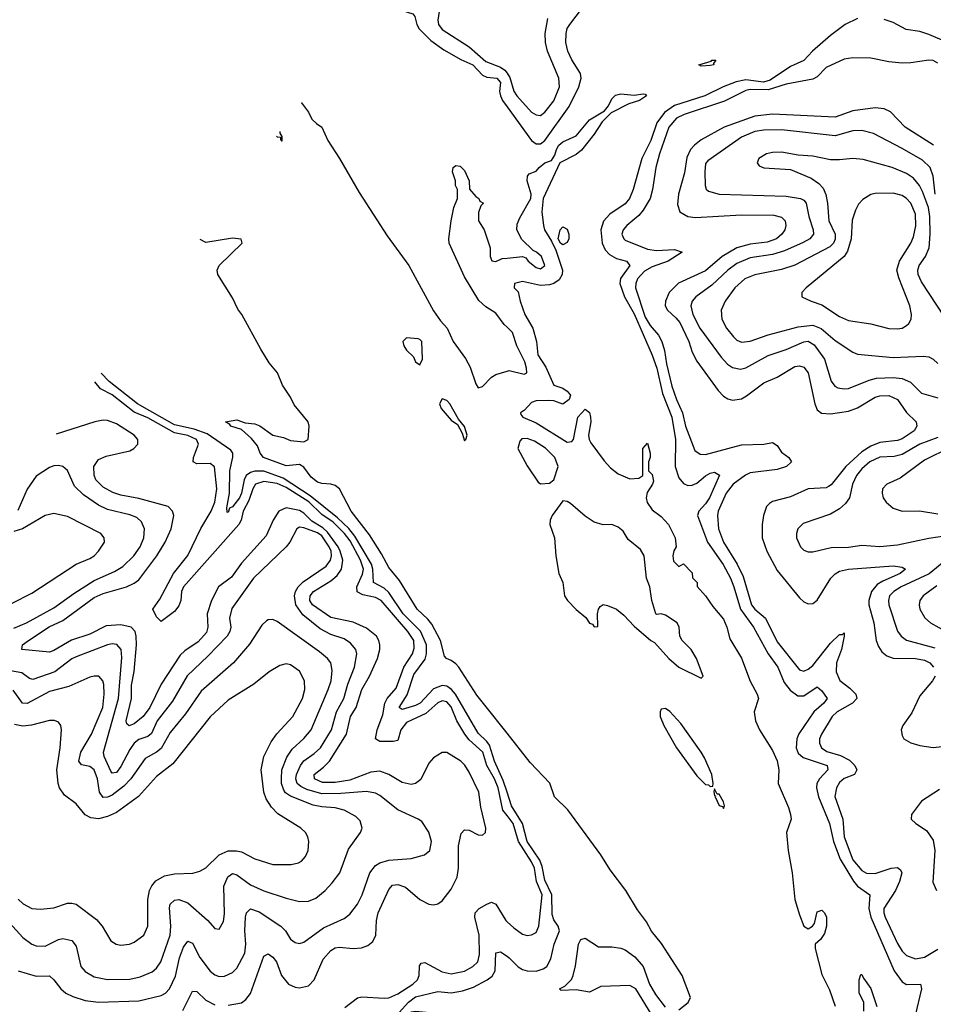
# Model space of a CAD drawing. Header units: inches. Extents: x 1934316 to 2140091, y 524953 to 667329.
# Tile 216 of 256: x 2007816 to 2011910, y 641360 to 645772. Entities that reach past the tile are written whole.
import ezdxf

# ---------------------------------------------------------------- set-up
doc = ezdxf.new("R2010")
doc.units = ezdxf.units.IN
doc.header["$MEASUREMENT"] = 0
doc.layers.add('C0604', color=7, linetype='Continuous')
doc.layers.add('C0614', color=7, linetype='Continuous')

msp = doc.modelspace()

# ---------------------------------------------------------------- linework, layer by layer
at = {"layer": 'C0604', "color": 5}
for points, elevation in [([(2009498.3, 645965.7), (2009530, 645960.4), (2009566.9, 645973.1), (2009590, 645999.3), (2009630, 646063.8), (2009650, 646082.9), (2009670, 646073.7), (2009705.9, 645910), (2009704.1, 645855.9), (2009690.1, 645770.1), (2009693.6, 645750), (2009710, 645727.9), (2009830, 645650.1), (2009904.3, 645584.3), (2009970, 645559), (2009990, 645545.9), (2010000, 645531.3)], 180), ([(2009439.7, 645886.5), (2009470, 645857.8), (2009530, 645813.1), (2009577.4, 645797.4), (2009586.5, 645786.5), (2009596.1, 645750), (2009606.9, 645730), (2009658.4, 645678.4), (2009717.1, 645637.1), (2009793.2, 645593.2), (2009847.3, 645570), (2009890, 645523.2), (2009910, 645514.6), (2009954, 645510), (2009971.1, 645490), (2009966.9, 645450), (2009970.1, 645430), (2009979.6, 645410), (2010000, 645381.7)], 160), ([(2009078.1, 645398.6), (2009078.3, 645398.3), (2009110, 645356.5), (2009126, 645326), (2009145.7, 645305.7), (2009170.3, 645290), (2009197.4, 645230), (2009250, 645150.3), (2009336.8, 644996.8), (2009462.4, 644802.4), (2009559.6, 644670), (2009670, 644466.4), (2009701.8, 644421.8), (2009732, 644390), (2009758.3, 644330), (2009814, 644254.1), (2009835, 644215), (2009859.9, 644139.9), (2009870, 644122), (2009890, 644128.2), (2009929.9, 644170.1), (2009950, 644181.7), (2010000, 644196.3)], 140), ([(2008967.3, 645249), (2008970, 645247.3), (2008984.7, 645244.7), (2008984.7, 645235.3), (2008988.9, 645228.9), (2008991.9, 645228.1), (2008992.1, 645247.9), (2008983.2, 645263.2), (2008983.1, 645270.3)], 140), ([(2010000, 644393.4), (2009986.4, 644406.4), (2009950, 644456.9), (2009905.7, 644485.7), (2009874, 644514), (2009810, 644619.5), (2009741.2, 644770), (2009739, 644790), (2009749, 644870), (2009762, 644930), (2009778, 644970), (2009778, 645010), (2009768.9, 645028.9), (2009768.7, 645050), (2009755.3, 645090), (2009758, 645110), (2009770, 645118), (2009790, 645116), (2009810, 645096), (2009830.8, 645050), (2009832, 645012), (2009859.6, 644979.6), (2009874, 644970), (2009878, 644958), (2009894, 644950), (2009882, 644938), (2009872.7, 644907.3), (2009872, 644870), (2009898, 644830), (2009924.7, 644750), (2009924.7, 644710), (2009931.3, 644691.3), (2009950, 644688), (2009978.9, 644701.1), (2010000, 644703.4)], 140), ([(2010000, 642574.7), (2009900.1, 642700.1), (2009865.2, 642745.2), (2009784.4, 642870), (2009770, 642885.8), (2009750, 642900.8), (2009729, 642909), (2009720, 642920), (2009701.6, 642990), (2009662.9, 643062.9), (2009645.6, 643085.6), (2009596.8, 643130), (2009518.6, 643258.6), (2009470, 643317.4), (2009438.2, 643378.2), (2009383.1, 643463.1), (2009301.6, 643570), (2009250, 643669.5), (2009230, 643684.2), (2009211, 643691), (2009170, 643693), (2009150, 643699.6), (2009122.2, 643722.2), (2009090, 643766.6), (2009070, 643778), (2009010, 643773.3), (2008909.5, 643810), (2008893.3, 643830), (2008882.4, 643862.4), (2008855.5, 643895.5), (2008810, 643935.3), (2008762, 643950), (2008758, 643958), (2008738, 643970), (2008790, 643978.8), (2008826, 643966), (2008870, 643960.5), (2008891.9, 643951.9), (2008950, 643910.7), (2008998.9, 643898.9), (2009030, 643886), (2009090, 643880.7), (2009108.7, 643890), (2009113.2, 643950), (2009109, 643970), (2009046.6, 644046.6), (2009030, 644080.7), (2008994.1, 644134.1), (2008972.1, 644190), (2008934.7, 644234.7), (2008896.1, 644296.1), (2008812.3, 644450), (2008794.5, 644474.5), (2008770, 644525.1), (2008704.8, 644630), (2008701.5, 644650), (2008709.8, 644670.2), (2008812.7, 644770), (2008808.7, 644788.7), (2008770, 644792), (2008650, 644773.6), (2008624.7, 644786.6)], 140), ([(2010000, 642310), (2009982.3, 642362.3), (2009943.3, 642450), (2009921.4, 642521.4), (2009910, 642537.9), (2009870, 642575.3), (2009768.4, 642750), (2009751.3, 642771.3), (2009730, 642785.4), (2009710, 642789), (2009670, 642773.1), (2009610.8, 642710), (2009590, 642699.5), (2009530, 642681.1), (2009516.2, 642690), (2009553.2, 642746.8), (2009582.3, 642837.7), (2009632.9, 642907.1), (2009639.8, 642930), (2009638.5, 642970), (2009612.6, 643032.6), (2009534.7, 643110), (2009470, 643205.1), (2009450, 643224.8), (2009402.2, 643250), (2009398.4, 643310), (2009392, 643332), (2009318.2, 643458.2), (2009291.8, 643491.8), (2009239.6, 643539.6), (2009117.9, 643637.9), (2008996.7, 643716.7), (2008910, 643749.5), (2008870, 643748.2), (2008850, 643742.1), (2008831.1, 643728.9), (2008821.7, 643710), (2008810.5, 643650), (2008800.9, 643630), (2008770, 643589.3), (2008756.8, 643583.2), (2008750, 643564.2), (2008745.4, 643565.4), (2008743.8, 643583.8), (2008756.2, 643650), (2008758.2, 643750), (2008771, 643811), (2008771.2, 643830), (2008762.9, 643842.9), (2008656.3, 643916.3), (2008597.4, 643937.4), (2008510, 643955.9), (2008344.7, 644050), (2008217.7, 644150), (2008181.1, 644187.9)], 160), ([(2010000, 642205.7), (2009980.9, 642230), (2009959.8, 642330), (2009943.5, 642370), (2009909.4, 642430), (2009891.3, 642490), (2009830, 642544.7), (2009810.7, 642570), (2009775.3, 642630), (2009750, 642693.4), (2009730, 642716), (2009710, 642719.3), (2009690, 642711.6), (2009636.8, 642663.2), (2009550, 642623.1), (2009524.6, 642590), (2009510, 642541.7), (2009490, 642537.2), (2009430, 642537), (2009410.6, 642550), (2009417.5, 642590), (2009443.5, 642656.5), (2009452.4, 642710), (2009462.7, 642730), (2009502.7, 642777.3), (2009537.5, 642870), (2009576.1, 642930), (2009584.6, 642955.4), (2009581.8, 642990), (2009555.5, 643030), (2009436.6, 643170), (2009410, 643182.9), (2009354.2, 643194.2), (2009327.9, 643207.9), (2009327.1, 643230), (2009352.4, 643287.6), (2009356.1, 643310), (2009343.4, 643350), (2009296.5, 643436.5), (2009271.5, 643470), (2009220.2, 643520.2), (2009170, 643555), (2009112, 643612), (2009010, 643675.1), (2008970, 643693.9), (2008910, 643702.5), (2008873.3, 643690), (2008861.4, 643670), (2008842.9, 643617.1), (2008817.9, 643570), (2008808.7, 643530), (2008798.1, 643510), (2008550.6, 643230), (2008540.7, 643210), (2008538.2, 643170), (2008530, 643144.8), (2008510, 643120.2), (2008450, 643076), (2008430, 643096.1), (2008413.4, 643130), (2008444.6, 643175.4), (2008505.6, 643290), (2008569.4, 643370.6), (2008628, 643492), (2008674, 643570), (2008690, 643609.4), (2008700.3, 643670), (2008688.8, 643768.8), (2008670, 643782.5), (2008610, 643781.1), (2008594.2, 643790), (2008595.8, 643810), (2008617.5, 643870), (2008608.4, 643890), (2008570, 643908.5), (2008510, 643920.7), (2008390, 643987.2), (2008330, 644013.6), (2008230, 644091.1), (2008178.2, 644118.2), (2008152.6, 644149.4)], 180), ([(2008750, 641355.7), (2008810, 641367.3), (2008830, 641381.6), (2008850, 641409.1), (2008910, 641575.3), (2008930, 641586.2), (2008950, 641571.7), (2008966.9, 641550), (2008990, 641489.1), (2009020.7, 641450), (2009050, 641436.8), (2009070, 641433.9), (2009110, 641443.2), (2009135.4, 641470), (2009176.8, 641563.2), (2009210, 641601.5), (2009230, 641613), (2009250, 641616.1), (2009310, 641609.6), (2009347.5, 641612.5), (2009376.3, 641623.7), (2009398.7, 641641.3), (2009412.7, 641670), (2009415.6, 641735.6), (2009422.3, 641770), (2009470, 641874.9), (2009486.4, 641893.6), (2009510, 641896.6), (2009544.7, 641884.7), (2009610, 641830.2), (2009650, 641809.3), (2009670, 641806.5), (2009690, 641811.1), (2009710, 641824.2), (2009750, 641875.6), (2009777.1, 641930), (2009782.9, 641970), (2009782.9, 642070), (2009793.9, 642126.1), (2009810, 642141.5), (2009830, 642139.8), (2009870, 642119.1), (2009890, 642118), (2009903, 642130), (2009904.4, 642150), (2009883.1, 642243.1), (2009874.2, 642310), (2009830, 642400.5), (2009811.3, 642431.3), (2009792.6, 642450), (2009730, 642489), (2009710, 642488.1), (2009670, 642465), (2009650, 642440.4), (2009613.3, 642366.7), (2009590.5, 642349.5), (2009570, 642344.3), (2009530, 642354.3), (2009470, 642390.4), (2009430, 642404.9), (2009390, 642400.5), (2009295.1, 642364.9), (2009230, 642354.6), (2009173.8, 642353.8), (2009137.7, 642370), (2009136.3, 642390), (2009177.7, 642422.3), (2009204.2, 642450), (2009281.2, 642570), (2009298.5, 642650), (2009323.7, 642690), (2009349.2, 642770), (2009384.2, 642830), (2009419.3, 642910), (2009430.3, 642950), (2009430.4, 642970), (2009426, 642990), (2009414.4, 643010), (2009370, 643045), (2009310, 643072.9), (2009210, 643093.4), (2009127.6, 643150), (2009116.6, 643170), (2009117.8, 643190), (2009133.5, 643210), (2009210, 643257.4), (2009238.8, 643281.2), (2009258.2, 643310), (2009263.7, 643350), (2009252.9, 643390), (2009242.7, 643410), (2009195.8, 643475.8), (2009174.7, 643494.7), (2009124.6, 643524.6), (2009090, 643560.3), (2009070, 643572.1), (2009010, 643584.1), (2008977.8, 643570), (2008951.7, 643530), (2008920.3, 643459.7), (2008810, 643335.9), (2008765.4, 643274.6), (2008707.5, 643230), (2008675.9, 643170), (2008656.3, 643110), (2008659.7, 643050), (2008653.6, 643026.4), (2008616.4, 642983.6), (2008556.2, 642943.8), (2008535.6, 642924.4), (2008450, 642795), (2008399.9, 642690), (2008370, 642649.9), (2008330, 642616.7), (2008307.4, 642607.4), (2008296.8, 642616.8), (2008293.9, 642630), (2008316.6, 642730), (2008317.2, 642790), (2008328.9, 642851.1), (2008339.3, 642970), (2008338.9, 643010), (2008334.1, 643030), (2008316.4, 643050), (2008270, 643060.9), (2008204.1, 643055.9), (2008130, 643018.2), (2008047.9, 642992.1), (2007970, 642945), (2007950, 642938.5), (2007825.4, 642950), (2007828.4, 642970), (2007855.5, 642990), (2007948.7, 643051.3), (2008010, 643080.2), (2008150, 643182.4), (2008190, 643201.3), (2008295.1, 643230), (2008330, 643246.9), (2008350, 643262.5), (2008431.5, 643370), (2008467.6, 643430), (2008494.6, 643490), (2008506.5, 643550), (2008501.5, 643570), (2008481.1, 643590), (2008350, 643627), (2008270, 643641.7), (2008233.2, 643653.2), (2008190, 643676.6), (2008158.1, 643710), (2008149.4, 643730.6), (2008148.8, 643770), (2008170, 643801.4), (2008203.6, 643816.4), (2008310, 643840.2), (2008328, 643850), (2008345.4, 643870), (2008346.2, 643890), (2008329.8, 643910), (2008250, 643960.5), (2008210, 643976.5), (2008190, 643978), (2008153.4, 643970), (2007979.2, 643915.3)], 220), ([(2007790, 643045.3), (2007846.3, 643070), (2007970, 643135.9), (2008059.6, 643200.4), (2008150, 643258.3), (2008240.6, 643299.4), (2008278.3, 643321.7), (2008327.8, 643370), (2008356.4, 643410), (2008372.2, 643450), (2008375.4, 643490), (2008362.3, 643522.3), (2008340.5, 643540.5), (2008310, 643553.2), (2008210, 643577.4), (2008170, 643597.1), (2008102.3, 643642.3), (2008062.2, 643682.2), (2008030, 643751.2), (2008010, 643769.7), (2007990, 643774.8), (2007970, 643772.9), (2007950, 643764.8), (2007890, 643725.8), (2007850, 643668.6), (2007807.8, 643572.2)], 240), ([(2007783.3, 643156.7), (2007870, 643202), (2008070, 643331.7), (2008130, 643357.1), (2008149.8, 643370), (2008169.8, 643390), (2008195.6, 643430), (2008194.5, 643450), (2008179.7, 643470), (2008030, 643546.2), (2007970, 643559.3), (2007930, 643550.8), (2007829.5, 643490.5), (2007790, 643478.6)], 260), ([(2007810, 641510.2), (2007890, 641486.9), (2007950, 641488.3), (2007970, 641470.3), (2008000.2, 641430), (2008023.8, 641410), (2008054.5, 641394.5), (2008110, 641377.9), (2008170, 641369.2), (2008350, 641375.7), (2008450, 641399.8), (2008469.9, 641410.1), (2008487.7, 641430), (2008513.9, 641486.1), (2008532.1, 641567.9), (2008550, 641616.1), (2008570, 641642.4), (2008590, 641633.6), (2008623.1, 641570), (2008670, 641508.6), (2008690, 641492.5), (2008710, 641484.2), (2008734.3, 641485.7), (2008770, 641502.5), (2008790, 641522.6), (2008824.8, 641590), (2008829, 641630), (2008825.4, 641690), (2008828.7, 641751.3), (2008832.5, 641770), (2008850, 641787.5), (2008890, 641774.7), (2008986.2, 641710), (2009006.7, 641690), (2009030, 641651.7), (2009050, 641637.2), (2009070, 641633), (2009090, 641638.9), (2009177.3, 641702.7), (2009270, 641744.6), (2009296.3, 641763.7), (2009330.4, 641809.6), (2009350.5, 641850), (2009385.5, 641950), (2009410, 641982), (2009430, 641993.6), (2009470, 642005.3), (2009570, 642014), (2009630.8, 642029.2), (2009654, 642050), (2009661.5, 642090), (2009650, 642132), (2009618.5, 642178.5), (2009602, 642190), (2009510, 642232.1), (2009430, 642295.2), (2009410, 642306.1), (2009370, 642313.3), (2009256, 642304), (2009170, 642303.7), (2009102.6, 642322.6), (2009075.6, 642335.6), (2009059.1, 642350), (2009053.5, 642370), (2009056.9, 642390), (2009074.3, 642430), (2009090, 642451.6), (2009136.3, 642483.7), (2009164.4, 642510), (2009214.2, 642590), (2009236.6, 642670), (2009268, 642730), (2009286.1, 642793.9), (2009315.8, 642870), (2009327, 642930), (2009322.5, 642950), (2009298.4, 642978.4), (2009270, 642997.3), (2009210, 643017.5), (2009162.1, 643042.1), (2009084.5, 643104.5), (2009054.2, 643150), (2009048.3, 643190), (2009052.7, 643210), (2009063.5, 643230), (2009086.8, 643253.2), (2009190, 643323.4), (2009209.1, 643350), (2009213.1, 643370), (2009211.3, 643390), (2009202.6, 643410), (2009170, 643458.7), (2009150, 643472.3), (2009090, 643495.6), (2009070, 643497.2), (2009058.6, 643490), (2009027.4, 643430), (2009010.9, 643410), (2008864.7, 643270), (2008766.7, 643133.2), (2008756.8, 643090), (2008762.5, 643050), (2008758.5, 643030), (2008746.1, 643010), (2008660, 642920), (2008567.4, 642832.6), (2008501, 642719), (2008432.8, 642630), (2008406.7, 642573.3), (2008390, 642559.5), (2008350, 642546.2), (2008329.4, 642530.6), (2008310, 642502.5), (2008270, 642425.6), (2008250, 642399.3), (2008230, 642396.5), (2008224.5, 642404.5), (2008194.7, 642470), (2008191.6, 642490), (2008258.7, 642730), (2008274.5, 642914.5), (2008270.3, 642950.3), (2008251.9, 642971.9), (2008230, 642975), (2008210, 642970.8), (2008070, 642916.4), (2008050, 642907.7), (2007974.2, 642850), (2007875.9, 642815.9), (2007860.4, 642820.4), (2007825.4, 642845.4), (2007775, 642855)], 240), ([(2007770, 641724.6), (2007830, 641659), (2007870, 641630.2), (2007890, 641622), (2007930, 641621.2), (2007990, 641650.9), (2008010, 641655.2), (2008050, 641646.7), (2008070, 641620.5), (2008089.6, 641529.6), (2008110, 641507.5), (2008150, 641484), (2008210, 641470.7), (2008310, 641473.6), (2008356.4, 641483.6), (2008410, 641505.3), (2008430, 641521.5), (2008448.7, 641550), (2008490.3, 641670), (2008493.8, 641710), (2008487, 641793), (2008491.2, 641808.8), (2008510, 641826.2), (2008530, 641830.1), (2008570, 641815.3), (2008657.7, 641737.7), (2008690, 641700.5), (2008710, 641696.3), (2008728.9, 641731.1), (2008734.6, 641765.4), (2008730.9, 641890), (2008748.6, 641931.4), (2008770, 641946.6), (2008790, 641940.7), (2008850, 641896.1), (2008910, 641868.4), (2009010, 641835.1), (2009070, 641820.9), (2009110, 641821.8), (2009143.5, 641836.5), (2009185.3, 641870), (2009216.1, 641903.9), (2009250.6, 641950), (2009290, 642055.3), (2009342.7, 642130), (2009351, 642150), (2009342.5, 642182.5), (2009322, 642202), (2009269.8, 642230), (2009230, 642241.1), (2009170, 642244.4), (2009132, 642252), (2009030, 642292.5), (2009008, 642308), (2009000.1, 642320.1), (2008989.9, 642350), (2008988.8, 642370), (2008991.5, 642410), (2009013, 642467), (2009036.7, 642503.3), (2009090, 642550.8), (2009122.7, 642590), (2009198.2, 642770), (2009211.7, 642810), (2009216.3, 642856.3), (2009209.9, 642889.9), (2009194.8, 642910), (2009160, 642940), (2008970, 643075.3), (2008950, 643083.5), (2008930, 643082.6), (2008922.2, 643077.8), (2008901.5, 643058.5), (2008846.5, 642973.5), (2008775, 642890), (2008630, 642762.9), (2008558.8, 642661.2), (2008490, 642578.3), (2008450, 642506.6), (2008430, 642489.9), (2008379, 642461), (2008314.5, 642370), (2008282.9, 642337.1), (2008230, 642296.7), (2008210, 642287.6), (2008190, 642286.5), (2008173.2, 642310), (2008165.6, 642370), (2008150.5, 642410.5), (2008130, 642426), (2008093.4, 642433.4), (2008081.2, 642450), (2008090.9, 642490), (2008138.1, 642570), (2008188.8, 642690), (2008194.8, 642750), (2008192.8, 642792.8), (2008189, 642810), (2008170.4, 642830.4), (2008150, 642831.1), (2008130, 642825.2), (2008036.3, 642783.7), (2007950, 642761.7), (2007850, 642707.5), (2007829.2, 642710), (2007787.8, 642767.8)], 260), ([(2007810, 641831.3), (2007831.7, 641810), (2007870, 641790.2), (2007910, 641786), (2007970, 641792.8), (2008030, 641813), (2008050, 641813.9), (2008070, 641808.6), (2008160.1, 641740.1), (2008185.2, 641710), (2008224.9, 641644.9), (2008249.3, 641629.3), (2008270, 641624.7), (2008309, 641630), (2008330, 641639), (2008372.8, 641670), (2008390.6, 641710), (2008389.9, 641830), (2008398.7, 641870), (2008408.7, 641891.3), (2008426.8, 641913.2), (2008464.7, 641935.3), (2008510, 641944.6), (2008592.5, 641947.5), (2008623.9, 641956.1), (2008650, 641971.9), (2008710, 642030.1), (2008750, 642047.9), (2008788.1, 642048.1), (2008810, 642042.8), (2008870, 642011.8), (2008950, 641986.3), (2009033.3, 641986.7), (2009066, 641994), (2009078.6, 642001.4), (2009097, 642023), (2009108.5, 642050), (2009112.1, 642090), (2009107.1, 642110), (2009096.4, 642130), (2009076.3, 642150), (2008973.5, 642213.5), (2008944, 642244), (2008921.2, 642281.2), (2008909.9, 642310), (2008897.9, 642410), (2008911, 642470), (2008943.4, 642536.6), (2008968.4, 642571.6), (2009039.5, 642650), (2009083.8, 642730), (2009093.7, 642770), (2009092.1, 642810), (2009070, 642853.1), (2009030, 642880.8), (2009010, 642885), (2008981.6, 642878.4), (2008934.6, 642850), (2008865.5, 642794.5), (2008750, 642722.2), (2008670, 642648.2), (2008502.3, 642437.7), (2008430, 642380.2), (2008349.1, 642290.9), (2008250, 642219.3), (2008210, 642201.3), (2008170, 642191.9), (2008135.8, 642195.8), (2008109, 642209), (2008070, 642258.9), (2008017.1, 642297.1), (2007994.9, 642330), (2007988.1, 642350), (2007982.8, 642410), (2007997.5, 642510), (2008003.8, 642590), (2008001.1, 642610), (2007990, 642624.2), (2007971.7, 642631.7), (2007950, 642631.6), (2007869.1, 642610.9), (2007830, 642606.6), (2007793.5, 642613.5)], 280), ([(2009273.7, 641346.3), (2009330, 641389.6), (2009350, 641394.3), (2009450, 641387.1), (2009470, 641389.3), (2009510, 641407), (2009577.5, 641450), (2009598.4, 641470), (2009606, 641490), (2009608, 641532), (2009615.3, 641544.7), (2009632.1, 641547.9), (2009710, 641505.6), (2009750, 641497.3), (2009810, 641508.5), (2009846.8, 641530), (2009868.9, 641551.1), (2009877, 641583), (2009875.2, 641670), (2009856.1, 641750), (2009857.6, 641770), (2009875.4, 641790), (2009910, 641809.5), (2009930, 641817.8), (2009949.5, 641809.5), (2009995, 641735), (2010000, 641730.3)], 180), ([(2010000, 641265), (2009990, 641267.4), (2009930.4, 641310.4), (2009890, 641318.7), (2009830, 641319.2), (2009750, 641312.4), (2009590, 641328.4), (2009570, 641324.5), (2009530, 641304.9), (2009510, 641303.5), (2009498.7, 641310), (2009516.6, 641323.4), (2009558.9, 641370), (2009590, 641393.1), (2009690, 641417.4), (2009750, 641411.8), (2009799.8, 641420.2), (2009850, 641437), (2009910.8, 641469.2), (2009933.7, 641486.3), (2009947, 641510), (2009950, 641590.4), (2009970, 641595.4), (2010000, 641575.6)], 160), ([(2008548, 641332), (2008590, 641419), (2008610, 641416.9), (2008650, 641378.1), (2008690, 641357.6)], 220)]:
    msp.add_lwpolyline(points, dxfattribs=dict(at, elevation=elevation))
at = {"layer": 'C0604', "color": 5, "elevation": 140}
for points in [[(2009550, 644346.6), (2009533.4, 644330), (2009537, 644310), (2009550, 644290.5), (2009581.4, 644261.4), (2009590, 644238.8), (2009610, 644225.7), (2009620.7, 644250), (2009618, 644330), (2009610, 644339.3), (2009601.5, 644341.5)], [(2009710, 644073.3), (2009697.3, 644050), (2009704.9, 644030), (2009750, 643977.6), (2009778, 643958), (2009798.9, 643918.9), (2009810, 643884.9), (2009816, 643890), (2009820.7, 643910), (2009810, 643949.2), (2009782.3, 643982.3), (2009743.1, 644050), (2009730, 644065.1)]]:
    msp.add_lwpolyline(points, close=True, dxfattribs=at)
at = {"layer": 'C0614', "color": 5}
for points, elevation in [([(2010000, 645381.7), (2010109.3, 645230), (2010130, 645215), (2010150, 645215.3), (2010170, 645230.6), (2010277.8, 645382.2), (2010322.4, 645470), (2010332.1, 645510), (2010328.7, 645530), (2010290, 645592.1), (2010272, 645630), (2010263.2, 645670), (2010264.5, 645710), (2010270, 645732.2), (2010280.9, 645750), (2010371.2, 645870)], 160), ([(2010000, 645531.3), (2010012.7, 645512.7), (2010030, 645451), (2010043.3, 645430), (2010110, 645357.3), (2010130, 645344.6), (2010150, 645342.7), (2010170, 645356.6), (2010210, 645408.5), (2010235.2, 645470), (2010231.9, 645510), (2010181.2, 645630), (2010172.8, 645670), (2010171, 645710), (2010183, 645777)], 180), ([(2011570, 645776.6), (2011515.5, 645750), (2011450, 645701.3), (2011368.1, 645630), (2011330, 645589.4), (2011270, 645562.1), (2011179.2, 645500.8), (2011149.1, 645490.9), (2011070, 645501.4), (2011026.2, 645493.8), (2010968.8, 645471.2), (2010886.8, 645430), (2010750, 645386.8), (2010704.9, 645355.1), (2010671, 645310), (2010644.2, 645230), (2010603.4, 645150), (2010565.8, 645010), (2010549, 644970), (2010530, 644946.2), (2010460.2, 644899.8), (2010431.5, 644868.5), (2010420.9, 644830), (2010426.3, 644770), (2010440.1, 644740.1), (2010459.3, 644719.3), (2010490, 644701.2), (2010536, 644690), (2010550.6, 644670.6), (2010507.9, 644612.1), (2010505.2, 644590), (2010526.3, 644530), (2010570, 644454.3), (2010650, 644268.4), (2010670.8, 644210.8), (2010696.9, 644096.9), (2010738.4, 643990), (2010755.1, 643890), (2010753.3, 643770), (2010770, 643718.2), (2010790, 643693.1), (2010810, 643685.1), (2010830, 643686.6), (2010850, 643694.6), (2010890, 643728.4), (2010910, 643739.6), (2010930, 643743.7), (2010951.4, 643731.4), (2010907.1, 643630), (2010890, 643601.9), (2010859.1, 643570), (2010852.8, 643550), (2010897.9, 643430), (2010968.6, 643330), (2011000.6, 643270), (2011016.8, 643230), (2011045.5, 643130), (2011104.4, 643050), (2011170, 642930.7), (2011213.1, 642870), (2011241.4, 642801.4), (2011267.9, 642767.9), (2011302.8, 642742.8), (2011330, 642741.9), (2011390, 642783.2), (2011410, 642764.7), (2011434, 642730), (2011419.2, 642710), (2011375.3, 642670), (2011308, 642572), (2011298.3, 642550), (2011295.6, 642510), (2011305, 642485), (2011326.3, 642466.3), (2011434.2, 642430), (2011437.6, 642410), (2011399.9, 642370), (2011388.4, 642350), (2011386.3, 642330), (2011395.3, 642290), (2011444.8, 642170), (2011462.1, 642090), (2011492.7, 642010), (2011552.1, 641912.1), (2011570, 641889.6), (2011625.8, 641850), (2011620.9, 641790), (2011629.4, 641750), (2011734.7, 641510), (2011770, 641461.5), (2011790, 641449.5), (2011852.2, 641450), (2011857.5, 641430), (2011828.4, 641310)], 160), ([(2011970, 645671.3), (2011890, 645705.9), (2011850, 645718.8), (2011788.1, 645728.1), (2011730, 645758.4), (2011690, 645772.1)], 160), ([(2011930, 645576.8), (2011910, 645588.2), (2011890, 645589.9), (2011810, 645577.8), (2011770, 645577.4), (2011710, 645582.8), (2011630, 645599.8), (2011550, 645601.1), (2011510, 645594), (2011430, 645556.8), (2011390, 645516), (2011370, 645505.3), (2011250, 645482.9), (2011170, 645457.8), (2011090, 645458.4), (2011070, 645453.9), (2010974, 645406), (2010793.1, 645346.9), (2010758.8, 645330), (2010725.4, 645290), (2010683.8, 645170), (2010666.8, 645110), (2010652.1, 645010), (2010640.7, 644970), (2010610, 644918.1), (2010590, 644894.2), (2010536.6, 644850), (2010520.1, 644830), (2010514.4, 644810), (2010522.7, 644790), (2010530, 644784.1), (2010630, 644743.9), (2010670, 644737.4), (2010750, 644742.6), (2010785.3, 644730), (2010721.5, 644690), (2010650, 644663.7), (2010615.7, 644644.3), (2010585, 644610), (2010576.7, 644590), (2010575.7, 644570), (2010618.8, 644438.8), (2010641.7, 644401.7), (2010678.2, 644358.2), (2010693.5, 644330), (2010705.9, 644290), (2010715, 644230), (2010738.8, 644130), (2010759, 644070), (2010785.8, 644010), (2010799.4, 643950), (2010841.6, 643841.6), (2010864.7, 643824.7), (2010890, 643823.6), (2011050, 643866.5), (2011150, 643869.4), (2011190, 643876.9), (2011210, 643863.7), (2011230, 643834), (2011262.3, 643810), (2011274.9, 643790), (2011252.7, 643770), (2011210, 643756.6), (2011090, 643741.3), (2011068.9, 643731.1), (2011013.3, 643690), (2010982.4, 643650), (2010945.8, 643570), (2010942.5, 643550), (2010946.9, 643490), (2010970.4, 643430), (2011031.4, 643331.4), (2011057.6, 643277.6), (2011095.8, 643150), (2011110.1, 643130), (2011157.4, 643090), (2011210, 642983.6), (2011310, 642858.5), (2011330, 642852.9), (2011350, 642861), (2011370, 642878.1), (2011450, 642977.5), (2011490, 643017.5), (2011503.2, 643016.8), (2011510, 643024.7), (2011511, 643010), (2011498.3, 642950), (2011475.9, 642890), (2011475.1, 642850), (2011491.3, 642811.3), (2011536.6, 642776.6), (2011563, 642750), (2011567.1, 642730), (2011548.3, 642710), (2011478.7, 642670), (2011456.2, 642650), (2011408.9, 642570), (2011400.4, 642550), (2011400.1, 642530), (2011409.5, 642510), (2011433.6, 642493.6), (2011494.5, 642474.5), (2011534, 642454), (2011558.1, 642430), (2011567.8, 642410), (2011556.5, 642390), (2011510, 642371.9), (2011490, 642353.6), (2011476, 642330), (2011468.8, 642291.2), (2011504, 642190), (2011510.9, 642110), (2011550, 642007.8), (2011590, 641960.1), (2011610, 641947.4), (2011650, 641946.5), (2011720.5, 641970), (2011750, 641973.5), (2011763.3, 641963.2), (2011768.8, 641950), (2011758.3, 641910), (2011740.1, 641870), (2011688.6, 641790), (2011688, 641770), (2011694.5, 641750), (2011750, 641632.7), (2011770, 641598.9), (2011790, 641578.2), (2011830, 641563.5), (2011870, 641572), (2011930, 641607.7)], 180), ([(2010000, 644703.4), (2010070, 644711), (2010084.9, 644704.9), (2010094.8, 644690), (2010130, 644662), (2010150, 644654.8), (2010169, 644670), (2010154, 644710), (2010132.3, 644730), (2010117.2, 644737.2), (2010066, 644786), (2010044.4, 644830), (2010044.9, 644855.1), (2010056.8, 644883.2), (2010106.3, 644970), (2010108.3, 644990), (2010089.7, 645050), (2010092, 645070), (2010099.3, 645080.7), (2010130, 645092.2), (2010144, 645110), (2010169.7, 645130), (2010199.1, 645140.9), (2010214.8, 645165.2), (2010221.2, 645190), (2010232.7, 645210), (2010250, 645224), (2010310, 645251.4), (2010370, 645322.7), (2010436.6, 645363.4), (2010454.6, 645385.4), (2010470, 645417.6), (2010486.3, 645433.7), (2010510, 645439.2), (2010570, 645433.8), (2010610, 645438.7), (2010618.3, 645438.3), (2010624.9, 645430), (2010594, 645410), (2010545.3, 645394.7), (2010466.1, 645353.9), (2010425.9, 645314.1), (2010390, 645258), (2010333.5, 645186.5), (2010310, 645167.7), (2010236.3, 645130), (2010161.6, 644970), (2010156.4, 644910), (2010162.7, 644850), (2010167.9, 644830), (2010199.5, 644779.5), (2010218.4, 644738.4), (2010248.9, 644650), (2010247.6, 644630), (2010234.2, 644605.8), (2010210.2, 644589.8), (2010190, 644583.1), (2010150, 644580.4), (2010070, 644598), (2010034, 644590), (2010032, 644570), (2010050, 644552), (2010058.4, 644510), (2010080.3, 644450), (2010116.1, 644390), (2010131.5, 644330), (2010137.4, 644270), (2010174, 644214), (2010210, 644134.8), (2010250, 644120.5), (2010270, 644107.3), (2010284.9, 644090), (2010278, 644070), (2010250, 644049.4), (2010210, 644063.7), (2010186, 644066), (2010130, 644063.5), (2010110, 644056.4), (2010078.2, 644021.8), (2010061, 644010), (2010062, 644002), (2010070.7, 643990.7), (2010130, 643965.5), (2010270, 643878.8), (2010290, 643881), (2010297.2, 643890), (2010317.2, 643990), (2010350, 644026), (2010370, 644011.3), (2010374.4, 643990), (2010375.8, 643970), (2010365.5, 643910), (2010367.7, 643890), (2010375.6, 643875.6), (2010434.6, 643794.6), (2010464.1, 643764.1), (2010497.5, 643737.5), (2010550, 643714.8), (2010590, 643718), (2010608, 643730), (2010609, 643850), (2010630, 643874), (2010642, 643830), (2010642, 643810), (2010634, 643790), (2010634, 643750), (2010650, 643734), (2010656, 643704), (2010652, 643690), (2010627.3, 643652.7), (2010624, 643630), (2010628.1, 643608.1), (2010650, 643576), (2010690, 643546), (2010722.8, 643510), (2010754, 643450), (2010758, 643410), (2010747.5, 643392.5), (2010742.8, 643370), (2010745.2, 643345.2), (2010770, 643322), (2010790, 643334), (2010830, 643294), (2010831.3, 643271.3), (2010851.3, 643250), (2010852, 643232), (2010890, 643191), (2010922.8, 643142.8), (2010970, 643086), (2010985.5, 643050), (2010998, 642998), (2011050, 642910.8), (2011088.7, 642808.7), (2011120.7, 642750), (2011126, 642730), (2011107.7, 642670), (2011113.4, 642630), (2011130.6, 642590), (2011190, 642498), (2011210, 642451.3), (2011218, 642410), (2011215.5, 642350), (2011261.7, 642241.7), (2011270.6, 642210), (2011272.7, 642190), (2011252.7, 642130), (2011259.3, 642050), (2011277.8, 641950), (2011289.3, 641830), (2011310, 641760.7), (2011330, 641710.5), (2011350, 641698), (2011369.2, 641710), (2011378, 641722), (2011390, 641774), (2011410, 641782), (2011422, 641770), (2011432, 641750), (2011431.3, 641710), (2011422, 641678), (2011404.7, 641650), (2011380.7, 641630), (2011380.5, 641610), (2011410, 641494), (2011444.8, 641424.8), (2011470, 641352)], 140), ([(2011911.4, 645210), (2011783.7, 645290), (2011718.1, 645358.1), (2011690, 645371.8), (2011650, 645376.4), (2011550, 645362.9), (2011470, 645334.3), (2011190, 645348.6), (2011110, 645339), (2010973.5, 645290), (2010870, 645233.5), (2010839.3, 645210), (2010822, 645190), (2010805.3, 645154.7), (2010794.6, 645085.4), (2010769, 644990), (2010763.8, 644943.8), (2010774.3, 644910), (2010810, 644890.1), (2010844.6, 644884.6), (2011050, 644896.6), (2011195.9, 644895.9), (2011230, 644886.4), (2011246.4, 644870), (2011249.4, 644850), (2011245.4, 644830), (2011231.8, 644810), (2011206.7, 644790), (2011165.3, 644774.7), (2011090, 644765.7), (2011030, 644749), (2010963.7, 644710), (2010890, 644646.1), (2010768.2, 644591.8), (2010726, 644550), (2010709.7, 644510.3), (2010709.2, 644490), (2010718.5, 644470), (2010756.3, 644436.3), (2010774.2, 644414.2), (2010815.3, 644330), (2010830, 644281.3), (2010850, 644241.8), (2010945.5, 644110), (2010970, 644085.4), (2010990, 644073.2), (2011010, 644067.5), (2011050, 644073.6), (2011073.4, 644086.6), (2011150, 644145.3), (2011210.3, 644169.7), (2011290, 644217.4), (2011310, 644221.2), (2011330, 644214.5), (2011349.6, 644189.6), (2011378.7, 644050), (2011390, 644024.3), (2011409.3, 644009.3), (2011450, 644005), (2011530, 644017.8), (2011570, 644032.5), (2011650, 644080.4), (2011670, 644086.3), (2011710, 644087.1), (2011749.6, 644069.6), (2011790, 644012), (2011833.8, 643970), (2011836.5, 643950), (2011823.5, 643930), (2011770, 643893.6), (2011750, 643886.2), (2011670, 643877.2), (2011630, 643860.3), (2011590, 643835), (2011518.1, 643770), (2011452.3, 643687.7), (2011440.4, 643679.6), (2011430, 643674.6), (2011350, 643670.3), (2011270, 643634), (2011190, 643613.1), (2011175.7, 643604.3), (2011163, 643590), (2011149.1, 643550.9), (2011142.9, 643510), (2011143.3, 643450), (2011163.8, 643390), (2011210, 643304.5), (2011310, 643180.8), (2011330, 643163.2), (2011350, 643153.8), (2011370, 643155.5), (2011390, 643171.3), (2011450.2, 643269.8), (2011470.6, 643289.5), (2011490, 643300.8), (2011530, 643309.3), (2011730, 643324), (2011770, 643319.3), (2011785.7, 643310), (2011761.2, 643290), (2011683.3, 643256.7), (2011659.1, 643240.9), (2011633.2, 643210), (2011620.4, 643170), (2011621.4, 643150), (2011644, 643070), (2011653.8, 642990), (2011663.7, 642963.7), (2011680, 642940), (2011701.7, 642921.7), (2011730, 642911.1), (2011830, 642909.1), (2011870, 642902.7), (2011894.5, 642890), (2011910.7, 642870)], 220), ([(2011918, 644990), (2011909.3, 645070), (2011895.8, 645110), (2011861.8, 645141.8), (2011770, 645193.7), (2011641.6, 645261.6), (2011590, 645275.7), (2011550, 645273.7), (2011470, 645251.7), (2011230, 645277.4), (2011150, 645276.6), (2011110, 645270.3), (2011050, 645244.6), (2010900.3, 645139.7), (2010890, 645127), (2010885.8, 645090), (2010888, 645028), (2010892.9, 645012.9), (2010903.4, 645003.4), (2010950.1, 644990.1), (2011250, 644980.3), (2011315.2, 644970), (2011330, 644962.4), (2011339.8, 644950), (2011352.2, 644890), (2011372.4, 644830), (2011373.1, 644810), (2011356.1, 644790), (2011327, 644773), (2011243.8, 644736.2), (2011190, 644719.3), (2011090, 644704.4), (2011030, 644679.5), (2010989.6, 644650), (2010918.3, 644581.7), (2010846.5, 644530), (2010829.4, 644510), (2010823.5, 644490), (2010831.8, 644450), (2010864.6, 644390), (2010959, 644259), (2010987.8, 644227.8), (2011010, 644212.9), (2011045.5, 644205.5), (2011070, 644211.3), (2011170, 644267.4), (2011250, 644294.1), (2011330, 644328.9), (2011350, 644330.8), (2011375.5, 644315.5), (2011422, 644250), (2011452.2, 644152.2), (2011469.1, 644129.1), (2011482.2, 644122.2), (2011510, 644117.2), (2011530, 644119.3), (2011622.8, 644157.2), (2011654.9, 644165.1), (2011730, 644168.9), (2011770, 644163.6), (2011807.9, 644147.9), (2011857.8, 644097.8), (2011930, 644077.1)], 240), ([(2011959.7, 644439.7), (2011857.8, 644597.8), (2011842.7, 644630), (2011841, 644650), (2011847.1, 644670), (2011875.1, 644710), (2011892.1, 644750), (2011896.5, 644810), (2011894.7, 644890), (2011888.2, 644930), (2011861.6, 645001.6), (2011848.8, 645028.8), (2011821.5, 645061.5), (2011790, 645082.5), (2011725.4, 645110), (2011595.1, 645144.9), (2011550, 645149.8), (2011490, 645143.2), (2011450, 645144), (2011370, 645160.2), (2011304.2, 645164.2), (2011230, 645177.4), (2011190, 645176.5), (2011162, 645170), (2011128.8, 645150), (2011121.3, 645130), (2011130, 645116.3), (2011150, 645108), (2011270, 645099.6), (2011362, 645062), (2011397.8, 645037.8), (2011416.1, 645016.1), (2011428.6, 644988.6), (2011436.2, 644950), (2011442.2, 644870), (2011469.7, 644810), (2011470, 644787.8), (2011462.7, 644770), (2011446.4, 644753.6), (2011290, 644671.9), (2011230, 644652.6), (2011110, 644628.6), (2011065.5, 644610), (2011020.9, 644570), (2010977.2, 644510), (2010958.8, 644470), (2010963.1, 644430), (2010983.4, 644390), (2011014.2, 644350), (2011030, 644335.9), (2011050, 644327.1), (2011090, 644331.8), (2011170, 644360.3), (2011304.2, 644395.8), (2011370, 644403), (2011408, 644388), (2011470, 644334.6), (2011550, 644281.5), (2011570, 644272.7), (2011730, 644258.5), (2011864.2, 644264.2), (2011890, 644260.7), (2011910, 644250.2), (2011930, 644231.5)], 260), ([(2010000, 644196.3), (2010010, 644199.3), (2010076.6, 644183.4), (2010089.2, 644190), (2010087.8, 644210), (2010079.2, 644239.2), (2010044.4, 644310), (2010024.4, 644370), (2010000, 644393.4)], 140), ([(2011930, 643899), (2011850, 643869.9), (2011770, 643822.8), (2011735.1, 643815.1), (2011670, 643811.6), (2011625.8, 643790), (2011590, 643759.9), (2011565.8, 643730), (2011547.5, 643690), (2011534.3, 643630), (2011516.4, 643603.6), (2011490, 643580.7), (2011450, 643555.9), (2011326.4, 643513.6), (2011303.2, 643490), (2011296.9, 643470), (2011297.6, 643450), (2011315.6, 643410), (2011330, 643395.6), (2011350, 643388), (2011370, 643386.9), (2011452.8, 643407.2), (2011530, 643407.8), (2011590, 643417.9), (2011670, 643411.8), (2011750, 643418.3), (2011890, 643448.5), (2011970, 643460.6)], 240), ([(2011985.2, 643854.8), (2011870, 643797.9), (2011762.2, 643717.8), (2011701.6, 643690), (2011683.1, 643670), (2011680.3, 643650), (2011686, 643630), (2011699.5, 643610), (2011730, 643583.1), (2011770, 643570.3), (2011848.7, 643571.3), (2011930, 643557.5)], 260), ([(2011965.6, 643350), (2011891.5, 643288.5), (2011766.7, 643230), (2011732.8, 643210), (2011714.2, 643190), (2011708.6, 643170), (2011710.1, 643150), (2011750, 643031.5), (2011765.5, 643010), (2011790, 642991.4), (2011916.8, 642956.8)], 240), ([(2011925.2, 643234.8), (2011864.7, 643190), (2011850.2, 643170), (2011846.4, 643150), (2011849.3, 643130), (2011871.3, 643091.3), (2011897.3, 643070), (2012010, 643007.1)], 260), ([(2011917.6, 642830), (2011905.9, 642810), (2011850, 642741.6), (2011814.3, 642665.7), (2011773.2, 642610), (2011766.4, 642590), (2011770, 642563.8), (2011778.3, 642550), (2011810, 642531.1), (2011850, 642520.1), (2011910, 642511.3), (2011950, 642515.7)], 220), ([(2010770, 641335), (2010811.8, 641368.2), (2010822.3, 641390), (2010785.3, 641490), (2010692.2, 641632.2), (2010647.4, 641687.4), (2010624.5, 641730), (2010584, 641784), (2010532.2, 641870), (2010462.1, 641962.1), (2010419.6, 642030), (2010271.8, 642231.8), (2010213.2, 642290), (2010191.6, 642351.6), (2010104.1, 642444.1), (2010000, 642574.7)], 140), ([(2010000, 641575.6), (2010010, 641569), (2010050, 641528.4), (2010070, 641515.5), (2010090, 641510.1), (2010130, 641509.2), (2010161.2, 641518.8), (2010177.8, 641530), (2010196.7, 641563.3), (2010211.7, 641630), (2010234.9, 641690), (2010229.6, 641710), (2010210, 641739.4), (2010202.3, 641762.3), (2010200.6, 641850), (2010170, 641916.2), (2010157.3, 641977.3), (2010146.5, 642006.5), (2010089.8, 642090), (2010069.4, 642170), (2010020.4, 642250), (2010000, 642310)], 160), ([(2011937.7, 642322.3), (2011856.8, 642270), (2011811.6, 642210), (2011810.3, 642190), (2011831.7, 642170), (2011879.1, 642139.1), (2011910, 642096.2), (2011916.6, 642050), (2011907.3, 641907.3), (2011924.3, 641870)], 220), ([(2010000, 641730.3), (2010030, 641702.7), (2010070, 641674.9), (2010090.9, 641669.1), (2010110, 641671.6), (2010130, 641682.6), (2010142.3, 641710), (2010157.9, 641850), (2010132.5, 641910), (2010122.7, 641970), (2010110, 641998.1), (2010051.4, 642090), (2010028, 642170), (2010000, 642205.7)], 180), ([(2010649.9, 641309.9), (2010576.8, 641430), (2010550, 641445.2), (2010420.7, 641439.3), (2010370, 641414.5), (2010310, 641425.2), (2010242, 641422), (2010235.3, 641430), (2010258.3, 641441.7), (2010288.3, 641471.7), (2010297, 641490), (2010306.7, 641533.3), (2010319.5, 641630), (2010330, 641651.3), (2010350, 641656), (2010410, 641617.1), (2010470, 641617), (2010510, 641611.8), (2010530, 641603.7), (2010573.2, 641573.2), (2010610.2, 641530.2), (2010638.4, 641450), (2010664.8, 641404.8), (2010708.1, 641348.1)], 140), ([(2011598, 641330), (2011598, 641370), (2011578, 641410), (2011578, 641470), (2011586, 641494), (2011590, 641494), (2011596.9, 641476.9), (2011630, 641431.3), (2011656.3, 641350)], 140)]:
    msp.add_lwpolyline(points, dxfattribs=dict(at, elevation=elevation))
for points, elevation in [([(2010870, 645563.6), (2010859.3, 645570), (2010914.6, 645585.4), (2010918, 645590), (2010936, 645590), (2010925.4, 645574.6), (2010926.8, 645570), (2010910, 645566)], 140), ([(2011730, 644995), (2011650, 644992.5), (2011630, 644987.7), (2011594.3, 644965.7), (2011575.2, 644944.8), (2011561.4, 644918.6), (2011546.4, 644873.6), (2011542.5, 644790), (2011525.5, 644734.5), (2011510.9, 644710), (2011340.3, 644570), (2011320.4, 644550), (2011320.7, 644530), (2011362, 644510), (2011410, 644493.9), (2011490, 644441.3), (2011530, 644423.5), (2011630, 644409.4), (2011710, 644388.6), (2011750, 644386.2), (2011770, 644390.2), (2011790, 644402), (2011799.7, 644410), (2011810.9, 644430), (2011812.8, 644450), (2011805.2, 644490), (2011754.9, 644614.9), (2011746.6, 644650), (2011758.5, 644690), (2011809.4, 644770), (2011821, 644799), (2011831.6, 644848.4), (2011830, 644899.5), (2011810, 644949.8), (2011790, 644970.5), (2011770, 644983.2)], 280), ([(2010250, 644762.7), (2010239, 644770), (2010229.2, 644789.2), (2010238, 644830), (2010250, 644844), (2010270, 644833), (2010277.6, 644810), (2010277.6, 644790), (2010270, 644773.2)], 140), ([(2010090, 643895.1), (2010066, 643894), (2010057.1, 643882.9), (2010048.8, 643850), (2010090, 643773.4), (2010139.5, 643699.5), (2010150, 643692.4), (2010190, 643695.5), (2010209.3, 643710), (2010229, 643770), (2010214, 643810), (2010171.8, 643851.8), (2010122.7, 643882.7)], 140), ([(2010250, 643616), (2010202.7, 643550), (2010192.9, 643530), (2010191.6, 643510), (2010212.7, 643450), (2010218.9, 643370), (2010231.5, 643290), (2010250.3, 643250), (2010257.3, 643190), (2010270.2, 643170), (2010309.5, 643129.5), (2010353.3, 643093.3), (2010370, 643068.4), (2010383.4, 643063.4), (2010390, 643051.3), (2010407.3, 643052.7), (2010405.2, 643110), (2010409.3, 643130.7), (2010417.2, 643142.8), (2010430, 643150.7), (2010450, 643147.3), (2010490, 643130.6), (2010523.4, 643103.4), (2010570, 643054), (2010644.7, 642990), (2010661, 642981), (2010724.4, 642910), (2010770, 642870.3), (2010870, 642820.7), (2010879.3, 642830), (2010849.6, 642910), (2010824.5, 642950), (2010784.2, 642990), (2010774.7, 643010), (2010771.5, 643050), (2010762.9, 643070), (2010710, 643103.7), (2010690, 643109), (2010670, 643106), (2010666, 643110), (2010649.3, 643169.3), (2010639.3, 643230), (2010625.2, 643270), (2010615.1, 643370), (2010598.3, 643398.3), (2010542.3, 643442.3), (2010519.7, 643479.7), (2010497.7, 643497.7), (2010470, 643509.4), (2010430, 643509), (2010390, 643520.9), (2010350, 643547.3), (2010284, 643604), (2010270, 643613.2)], 140), ([(2010710, 642686), (2010690, 642682), (2010685.5, 642670), (2010686.7, 642650), (2010702.4, 642610), (2010758.9, 642510), (2010850, 642384), (2010890, 642345.7), (2010903.4, 642343.4), (2010910, 642336), (2010922, 642338), (2010924, 642350), (2010918, 642390), (2010885.1, 642465.1), (2010870, 642489.2), (2010778.8, 642618.8), (2010730, 642672.7)], 140), ([(2010930, 642326), (2010926.8, 642313.2), (2010930, 642294), (2010934, 642294), (2010932, 642290), (2010950, 642251), (2010966, 642246), (2010970, 642238), (2010975.1, 642250), (2010970, 642268), (2010950, 642302), (2010942, 642302)], 140)]:
    msp.add_lwpolyline(points, close=True, dxfattribs=dict(at, elevation=elevation))

doc.saveas('drawing.dxf')
